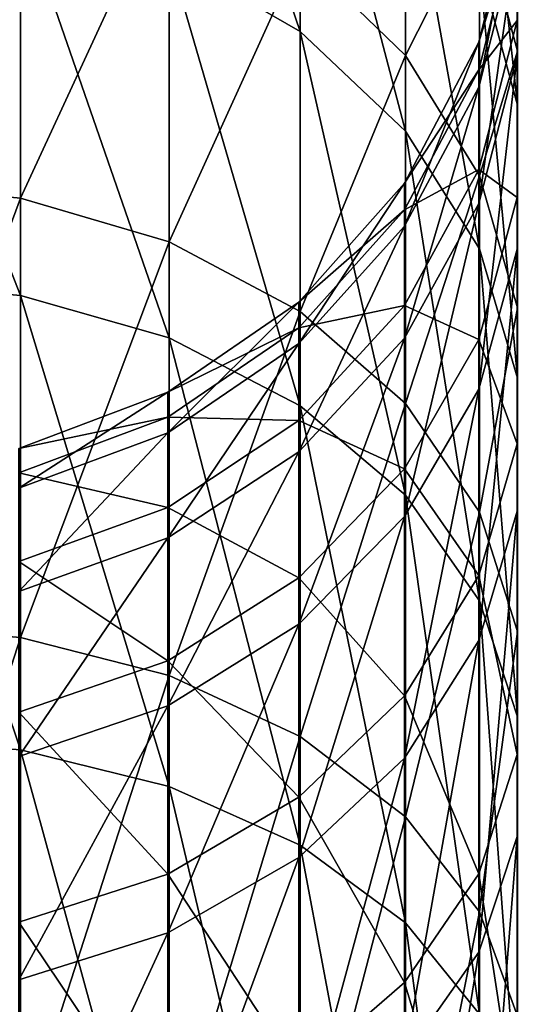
# Model space of a CAD drawing. Header units: millimetres. Extents: x -73 to 73, y -375 to 193.
# Tile 12 of 13: x 3 to 11, y 160 to 177. Entities that reach past the tile are written whole.
import ezdxf

# ---------------------------------------------------------------- set-up
doc = ezdxf.new("R2010")
doc.units = ezdxf.units.MM
doc.header["$LTSCALE"] = 65.185185
doc.layers.add('44', color=7, linetype='CONTINUOUS')

msp = doc.modelspace()

# ---------------------------------------------------------------- linework, layer by layer
at = {"layer": '44', "color": 7, "linetype": 'CONTINUOUS', "true_color": 0xa2afbf}
for points in [[(7.63, 182.54, 35.051), (7.63, 177.284, 25.68), (5.347, 183.966, 34.378), (7.63, 182.54, 35.051)], [(5.347, 183.966, 34.378), (7.63, 177.284, 25.68), (5.347, 178.602, 24.813), (5.347, 183.966, 34.378)], [(9.469, 180.66, 35.937), (9.469, 175.548, 26.822), (7.63, 182.54, 35.051), (9.469, 180.66, 35.937)], [(7.63, 182.54, 35.051), (9.469, 175.548, 26.822), (7.63, 177.284, 25.68), (7.63, 182.54, 35.051)], [(11.418, 179.513, 47.2), (11.418, 175.998, 38.134), (10.757, 182.088, 46.405), (11.418, 179.513, 47.2)], [(10.757, 182.088, 46.405), (11.418, 175.998, 38.134), (10.757, 178.436, 36.985), (10.757, 182.088, 46.405)], [(11.414, 178.975, 57.106), (11.414, 176.861, 48.017), (11.418, 181.715, 56.669), (11.414, 178.975, 57.106)], [(11.418, 181.715, 56.669), (11.414, 176.861, 48.017), (11.418, 179.513, 47.2), (11.418, 181.715, 56.669)], [(9.469, 176.866, 106.1), (9.469, 181.672, 96.82), (7.63, 178.639, 107.183), (9.469, 176.866, 106.1)], [(9.469, 176.866, 106.1), (10.757, 179.414, 95.846), (9.469, 181.672, 96.82), (9.469, 176.866, 106.1)], [(0, 174.637, 117.776), (2.752, 180.825, 108.519), (0, 181.11, 108.693), (0, 174.637, 117.776)], [(2.752, 174.38, 117.563), (2.752, 180.825, 108.519), (0, 174.637, 117.776), (2.752, 174.38, 117.563)], [(2.752, 174.38, 117.563), (5.347, 179.985, 108.006), (2.752, 180.825, 108.519), (2.752, 174.38, 117.563)], [(10.757, 178.436, 36.985), (10.757, 173.494, 28.173), (9.469, 180.66, 35.937), (10.757, 178.436, 36.985)], [(9.469, 180.66, 35.937), (10.757, 173.494, 28.173), (9.469, 175.548, 26.822), (9.469, 180.66, 35.937)], [(11.418, 176.94, 94.779), (11.418, 180.151, 85.602), (10.757, 179.414, 95.846), (11.418, 176.94, 94.779)], [(11.414, 177.473, 84.872), (11.414, 179.284, 75.719), (11.418, 180.151, 85.602), (11.414, 177.473, 84.872)], [(11.418, 176.94, 94.779), (11.414, 177.473, 84.872), (11.418, 180.151, 85.602), (11.418, 176.94, 94.779)], [(5.347, 173.62, 116.936), (5.347, 179.985, 108.006), (2.752, 174.38, 117.563), (5.347, 173.62, 116.936)], [(5.347, 173.62, 116.936), (7.63, 178.639, 107.183), (5.347, 179.985, 108.006), (5.347, 173.62, 116.936)], [(2.752, 179.424, 24.272), (2.752, 172.682, 15.448), (0, 179.704, 24.089), (2.752, 179.424, 24.272)], [(0, 179.704, 24.089), (2.752, 172.682, 15.448), (0, 172.933, 15.227), (0, 179.704, 24.089)], [(10.746, 177.095, 66.446), (10.746, 176.315, 57.529), (11.414, 179.788, 66.401), (10.746, 177.095, 66.446)], [(11.414, 179.284, 75.719), (10.746, 177.095, 66.446), (11.414, 179.788, 66.401), (11.414, 179.284, 75.719)], [(11.414, 179.788, 66.401), (10.746, 176.315, 57.529), (11.414, 178.975, 57.106), (11.414, 179.788, 66.401)], [(11.414, 176.861, 48.017), (11.414, 173.488, 39.317), (11.418, 179.513, 47.2), (11.414, 176.861, 48.017)], [(11.418, 179.513, 47.2), (11.414, 173.488, 39.317), (11.418, 175.998, 38.134), (11.418, 179.513, 47.2)], [(5.347, 178.602, 24.813), (5.347, 171.944, 16.099), (2.752, 179.424, 24.272), (5.347, 178.602, 24.813)], [(2.752, 179.424, 24.272), (5.347, 171.944, 16.099), (2.752, 172.682, 15.448), (2.752, 179.424, 24.272)], [(10.757, 174.768, 104.818), (10.757, 179.414, 95.846), (9.469, 176.866, 106.1), (10.757, 174.768, 104.818)], [(10.757, 174.768, 104.818), (11.418, 176.94, 94.779), (10.757, 179.414, 95.846), (10.757, 174.768, 104.818)], [(10.746, 176.612, 75.384), (10.746, 177.095, 66.446), (11.414, 179.284, 75.719), (10.746, 176.612, 75.384)], [(11.414, 177.473, 84.872), (10.746, 176.612, 75.384), (11.414, 179.284, 75.719), (11.414, 177.473, 84.872)], [(10.746, 176.315, 57.529), (10.746, 174.287, 48.811), (11.414, 178.975, 57.106), (10.746, 176.315, 57.529)], [(11.414, 178.975, 57.106), (10.746, 174.287, 48.811), (11.414, 176.861, 48.017), (11.414, 178.975, 57.106)], [(7.63, 172.404, 115.933), (7.63, 178.639, 107.183), (5.347, 173.62, 116.936), (7.63, 172.404, 115.933)], [(7.63, 177.284, 25.68), (7.63, 170.761, 17.143), (5.347, 178.602, 24.813), (7.63, 177.284, 25.68)], [(5.347, 178.602, 24.813), (7.63, 170.761, 17.143), (5.347, 171.944, 16.099), (5.347, 178.602, 24.813)], [(7.63, 172.404, 115.933), (9.469, 176.866, 106.1), (7.63, 178.639, 107.183), (7.63, 172.404, 115.933)], [(11.418, 175.998, 38.134), (11.418, 171.242, 29.654), (10.757, 178.436, 36.985), (11.418, 175.998, 38.134)], [(10.757, 178.436, 36.985), (11.418, 171.242, 29.654), (10.757, 173.494, 28.173), (10.757, 178.436, 36.985)], [(10.746, 174.875, 84.164), (10.746, 176.612, 75.384), (11.414, 177.473, 84.872), (10.746, 174.875, 84.164)], [(11.414, 174.392, 93.68), (10.746, 174.875, 84.164), (11.414, 177.473, 84.872), (11.414, 174.392, 93.68)], [(11.414, 174.392, 93.68), (11.414, 177.473, 84.872), (11.418, 176.94, 94.779), (11.414, 174.392, 93.68)], [(9.469, 175.548, 26.822), (9.469, 169.203, 18.518), (7.63, 177.284, 25.68), (9.469, 175.548, 26.822)], [(7.63, 177.284, 25.68), (9.469, 169.203, 18.518), (7.63, 170.761, 17.143), (7.63, 177.284, 25.68)], [(9.452, 174.641, 66.487), (9.452, 173.891, 57.915), (10.746, 177.095, 66.446), (9.452, 174.641, 66.487)], [(10.746, 176.612, 75.384), (9.452, 174.641, 66.487), (10.746, 177.095, 66.446), (10.746, 176.612, 75.384)], [(10.746, 177.095, 66.446), (9.452, 173.891, 57.915), (10.746, 176.315, 57.529), (10.746, 177.095, 66.446)], [(11.418, 172.468, 103.412), (11.418, 176.94, 94.779), (10.757, 174.768, 104.818), (11.418, 172.468, 103.412)], [(11.418, 172.468, 103.412), (11.414, 174.392, 93.68), (11.418, 176.94, 94.779), (11.418, 172.468, 103.412)], [(9.469, 170.801, 114.61), (9.469, 176.866, 106.1), (7.63, 172.404, 115.933), (9.469, 170.801, 114.61)], [(9.469, 170.801, 114.61), (10.757, 174.768, 104.818), (9.469, 176.866, 106.1), (9.469, 170.801, 114.61)], [(10.746, 174.287, 48.811), (10.746, 171.052, 40.466), (11.414, 176.861, 48.017), (10.746, 174.287, 48.811)], [(11.414, 176.861, 48.017), (10.746, 171.052, 40.466), (11.414, 173.488, 39.317), (11.414, 176.861, 48.017)], [(9.452, 174.176, 75.079), (9.452, 174.641, 66.487), (10.746, 176.612, 75.384), (9.452, 174.176, 75.079)], [(10.746, 174.875, 84.164), (9.452, 174.176, 75.079), (10.746, 176.612, 75.384), (10.746, 174.875, 84.164)], [(9.452, 173.891, 57.915), (9.452, 171.941, 49.535), (10.746, 176.315, 57.529), (9.452, 173.891, 57.915)], [(10.746, 176.315, 57.529), (9.452, 171.941, 49.535), (10.746, 174.287, 48.811), (10.746, 176.315, 57.529)], [(11.414, 173.488, 39.317), (11.414, 168.923, 31.179), (11.418, 175.998, 38.134), (11.414, 173.488, 39.317)], [(11.418, 175.998, 38.134), (11.414, 168.923, 31.179), (11.418, 171.242, 29.654), (11.418, 175.998, 38.134)], [(10.757, 173.494, 28.173), (10.757, 167.36, 20.145), (9.469, 175.548, 26.822), (10.757, 173.494, 28.173)], [(9.469, 175.548, 26.822), (10.757, 167.36, 20.145), (9.469, 169.203, 18.518), (9.469, 175.548, 26.822)], [(9.452, 172.506, 83.519), (9.452, 174.176, 75.079), (10.746, 174.875, 84.164), (9.452, 172.506, 83.519)], [(10.746, 171.918, 92.613), (9.452, 172.506, 83.519), (10.746, 174.875, 84.164), (10.746, 171.918, 92.613)], [(10.746, 171.918, 92.613), (10.746, 174.875, 84.164), (11.414, 174.392, 93.68), (10.746, 171.918, 92.613)], [(10.757, 168.904, 113.046), (10.757, 174.768, 104.818), (9.469, 170.801, 114.61), (10.757, 168.904, 113.046)], [(10.757, 168.904, 113.046), (11.418, 172.468, 103.412), (10.757, 174.768, 104.818), (10.757, 168.904, 113.046)], [(0, 166.95, 125.856), (2.752, 174.38, 117.563), (0, 174.637, 117.776), (0, 166.95, 125.856)], [(7.607, 172.567, 66.521), (7.607, 171.843, 58.242), (9.452, 174.641, 66.487), (7.607, 172.567, 66.521)], [(9.452, 174.176, 75.079), (7.607, 172.567, 66.521), (9.452, 174.641, 66.487), (9.452, 174.176, 75.079)], [(9.452, 174.641, 66.487), (7.607, 171.843, 58.242), (9.452, 173.891, 57.915), (9.452, 174.641, 66.487)], [(2.752, 166.725, 125.609), (2.752, 174.38, 117.563), (0, 166.95, 125.856), (2.752, 166.725, 125.609)], [(2.752, 166.725, 125.609), (5.347, 173.62, 116.936), (2.752, 174.38, 117.563), (2.752, 166.725, 125.609)], [(11.414, 170.1, 101.965), (10.746, 171.918, 92.613), (11.414, 174.392, 93.68), (11.414, 170.1, 101.965)], [(11.414, 170.1, 101.965), (11.414, 174.392, 93.68), (11.418, 172.468, 103.412), (11.414, 170.1, 101.965)], [(7.607, 172.119, 74.821), (7.607, 172.567, 66.521), (9.452, 174.176, 75.079), (7.607, 172.119, 74.821)], [(9.452, 172.506, 83.519), (7.607, 172.119, 74.821), (9.452, 174.176, 75.079), (9.452, 172.506, 83.519)], [(9.452, 171.941, 49.535), (9.452, 168.831, 41.513), (10.746, 174.287, 48.811), (9.452, 171.941, 49.535)], [(10.746, 174.287, 48.811), (9.452, 168.831, 41.513), (10.746, 171.052, 40.466), (10.746, 174.287, 48.811)], [(7.607, 171.843, 58.242), (7.607, 169.96, 50.146), (9.452, 173.891, 57.915), (7.607, 171.843, 58.242)], [(9.452, 173.891, 57.915), (7.607, 169.96, 50.146), (9.452, 171.941, 49.535), (9.452, 173.891, 57.915)], [(5.347, 166.062, 124.882), (5.347, 173.62, 116.936), (2.752, 166.725, 125.609), (5.347, 166.062, 124.882)], [(5.347, 166.062, 124.882), (7.63, 172.404, 115.933), (5.347, 173.62, 116.936), (5.347, 166.062, 124.882)], [(10.746, 171.052, 40.466), (10.746, 166.673, 32.659), (11.414, 173.488, 39.317), (10.746, 171.052, 40.466)], [(11.414, 173.488, 39.317), (10.746, 166.673, 32.659), (11.414, 168.923, 31.179), (11.414, 173.488, 39.317)], [(11.418, 171.242, 29.654), (11.418, 165.339, 21.928), (10.757, 173.494, 28.173), (11.418, 171.242, 29.654)], [(10.757, 173.494, 28.173), (11.418, 165.339, 21.928), (10.757, 167.36, 20.145), (10.757, 173.494, 28.173)], [(2.752, 172.682, 15.448), (2.752, 164.765, 7.661), (0, 172.933, 15.227), (2.752, 172.682, 15.448)], [(0, 172.933, 15.227), (2.752, 164.765, 7.661), (0, 164.981, 7.407), (0, 172.933, 15.227)], [(5.347, 171.944, 16.099), (5.347, 164.126, 8.41), (2.752, 172.682, 15.448), (5.347, 171.944, 16.099)], [(2.752, 172.682, 15.448), (5.347, 164.126, 8.41), (2.752, 164.765, 7.661), (2.752, 172.682, 15.448)], [(5.32, 170.996, 66.548), (5.32, 170.291, 58.489), (7.607, 172.567, 66.521), (5.32, 170.996, 66.548)], [(7.607, 172.119, 74.821), (5.32, 170.996, 66.548), (7.607, 172.567, 66.521), (7.607, 172.119, 74.821)], [(7.607, 172.567, 66.521), (5.32, 170.291, 58.489), (7.607, 171.843, 58.242), (7.607, 172.567, 66.521)], [(7.607, 170.506, 82.974), (7.607, 172.119, 74.821), (9.452, 172.506, 83.519), (7.607, 170.506, 82.974)], [(9.452, 169.664, 91.641), (7.607, 170.506, 82.974), (9.452, 172.506, 83.519), (9.452, 169.664, 91.641)], [(9.452, 169.664, 91.641), (9.452, 172.506, 83.519), (10.746, 171.918, 92.613), (9.452, 169.664, 91.641)], [(11.418, 166.825, 111.33), (11.418, 172.468, 103.412), (10.757, 168.904, 113.046), (11.418, 166.825, 111.33)], [(11.418, 166.825, 111.33), (11.414, 170.1, 101.965), (11.418, 172.468, 103.412), (11.418, 166.825, 111.33)], [(7.63, 164.999, 123.717), (7.63, 172.404, 115.933), (5.347, 166.062, 124.882), (7.63, 164.999, 123.717)], [(7.63, 164.999, 123.717), (9.469, 170.801, 114.61), (7.63, 172.404, 115.933), (7.63, 164.999, 123.717)], [(5.32, 170.56, 74.625), (5.32, 170.996, 66.548), (7.607, 172.119, 74.821), (5.32, 170.56, 74.625)], [(7.607, 170.506, 82.974), (5.32, 170.56, 74.625), (7.607, 172.119, 74.821), (7.607, 170.506, 82.974)], [(7.63, 170.761, 17.143), (7.63, 163.102, 9.609), (5.347, 171.944, 16.099), (7.63, 170.761, 17.143)], [(5.347, 171.944, 16.099), (7.63, 163.102, 9.609), (5.347, 164.126, 8.41), (5.347, 171.944, 16.099)], [(7.607, 169.96, 50.146), (7.607, 166.956, 42.397), (9.452, 171.941, 49.535), (7.607, 169.96, 50.146)], [(9.452, 171.941, 49.535), (7.607, 166.956, 42.397), (9.452, 168.831, 41.513), (9.452, 171.941, 49.535)], [(10.746, 167.802, 100.561), (9.452, 169.664, 91.641), (10.746, 171.918, 92.613), (10.746, 167.802, 100.561)], [(10.746, 167.802, 100.561), (10.746, 171.918, 92.613), (11.414, 170.1, 101.965), (10.746, 167.802, 100.561)], [(5.32, 170.291, 58.489), (5.32, 168.458, 50.609), (7.607, 171.843, 58.242), (5.32, 170.291, 58.489)], [(7.607, 171.843, 58.242), (5.32, 168.458, 50.609), (7.607, 169.96, 50.146), (7.607, 171.843, 58.242)], [(11.414, 168.923, 31.179), (11.414, 163.258, 23.764), (11.418, 171.242, 29.654), (11.414, 168.923, 31.179)], [(11.418, 171.242, 29.654), (11.414, 163.258, 23.764), (11.418, 165.339, 21.928), (11.418, 171.242, 29.654)], [(2.722, 170.019, 66.564), (2.722, 169.326, 58.642), (5.32, 170.996, 66.548), (2.722, 170.019, 66.564)], [(5.32, 170.56, 74.625), (2.722, 170.019, 66.564), (5.32, 170.996, 66.548), (5.32, 170.56, 74.625)], [(5.32, 170.996, 66.548), (2.722, 169.326, 58.642), (5.32, 170.291, 58.489), (5.32, 170.996, 66.548)], [(9.452, 168.831, 41.513), (9.452, 164.622, 34.008), (10.746, 171.052, 40.466), (9.452, 168.831, 41.513)], [(10.746, 171.052, 40.466), (9.452, 164.622, 34.008), (10.746, 166.673, 32.659), (10.746, 171.052, 40.466)], [(9.469, 163.598, 122.181), (9.469, 170.801, 114.61), (7.63, 164.999, 123.717), (9.469, 163.598, 122.181)], [(9.469, 169.203, 18.518), (9.469, 161.753, 11.19), (7.63, 170.761, 17.143), (9.469, 169.203, 18.518)], [(7.63, 170.761, 17.143), (9.469, 161.753, 11.19), (7.63, 163.102, 9.609), (7.63, 170.761, 17.143)], [(9.469, 163.598, 122.181), (10.757, 168.904, 113.046), (9.469, 170.801, 114.61), (9.469, 163.598, 122.181)], [(2.722, 169.59, 74.504), (2.722, 170.019, 66.564), (5.32, 170.56, 74.625), (2.722, 169.59, 74.504)], [(5.32, 168.99, 82.561), (2.722, 169.59, 74.504), (5.32, 170.56, 74.625), (5.32, 168.99, 82.561)], [(5.32, 168.99, 82.561), (5.32, 170.56, 74.625), (7.607, 170.506, 82.974), (5.32, 168.99, 82.561)], [(7.607, 167.76, 90.819), (5.32, 168.99, 82.561), (7.607, 170.506, 82.974), (7.607, 167.76, 90.819)], [(7.607, 167.76, 90.819), (7.607, 170.506, 82.974), (9.452, 169.664, 91.641), (7.607, 167.76, 90.819)], [(2.722, 169.326, 58.642), (2.722, 167.524, 50.897), (5.32, 170.291, 58.489), (2.722, 169.326, 58.642)], [(5.32, 170.291, 58.489), (2.722, 167.524, 50.897), (5.32, 168.458, 50.609), (5.32, 170.291, 58.489)], [(11.414, 164.685, 109.564), (10.746, 167.802, 100.561), (11.414, 170.1, 101.965), (11.414, 164.685, 109.564)], [(11.414, 164.685, 109.564), (11.414, 170.1, 101.965), (11.418, 166.825, 111.33), (11.414, 164.685, 109.564)], [(5.32, 168.458, 50.609), (5.32, 165.534, 43.067), (7.607, 169.96, 50.146), (5.32, 168.458, 50.609)], [(7.607, 169.96, 50.146), (5.32, 165.534, 43.067), (7.607, 166.956, 42.397), (7.607, 169.96, 50.146)], [(2.722, 168.047, 82.304), (2.722, 169.59, 74.504), (5.32, 168.99, 82.561), (2.722, 168.047, 82.304)], [(9.452, 165.707, 99.281), (7.607, 167.76, 90.819), (9.452, 169.664, 91.641), (9.452, 165.707, 99.281)], [(9.452, 165.707, 99.281), (9.452, 169.664, 91.641), (10.746, 167.802, 100.561), (9.452, 165.707, 99.281)], [(10.757, 167.36, 20.145), (10.757, 160.157, 13.06), (9.469, 169.203, 18.518), (10.757, 167.36, 20.145)], [(9.469, 169.203, 18.518), (10.757, 160.157, 13.06), (9.469, 161.753, 11.19), (9.469, 169.203, 18.518)], [(5.32, 166.318, 90.197), (2.722, 168.047, 82.304), (5.32, 168.99, 82.561), (5.32, 166.318, 90.197)], [(5.32, 166.318, 90.197), (5.32, 168.99, 82.561), (7.607, 167.76, 90.819), (5.32, 166.318, 90.197)], [(7.607, 166.956, 42.397), (7.607, 162.89, 35.147), (9.452, 168.831, 41.513), (7.607, 166.956, 42.397)], [(9.452, 168.831, 41.513), (7.607, 162.89, 35.147), (9.452, 164.622, 34.008), (9.452, 168.831, 41.513)], [(10.757, 161.941, 120.365), (10.757, 168.904, 113.046), (9.469, 163.598, 122.181), (10.757, 161.941, 120.365)], [(10.746, 166.673, 32.659), (10.746, 161.239, 25.547), (11.414, 168.923, 31.179), (10.746, 166.673, 32.659)], [(11.414, 168.923, 31.179), (10.746, 161.239, 25.547), (11.414, 163.258, 23.764), (11.414, 168.923, 31.179)], [(10.757, 161.941, 120.365), (11.418, 166.825, 111.33), (10.757, 168.904, 113.046), (10.757, 161.941, 120.365)], [(2.722, 167.524, 50.897), (2.722, 164.65, 43.483), (5.32, 168.458, 50.609), (2.722, 167.524, 50.897)], [(5.32, 168.458, 50.609), (2.722, 164.65, 43.483), (5.32, 165.534, 43.067), (5.32, 168.458, 50.609)], [(2.722, 165.42, 89.81), (2.722, 168.047, 82.304), (5.32, 166.318, 90.197), (2.722, 165.42, 89.81)], [(10.746, 162.607, 107.85), (9.452, 165.707, 99.281), (10.746, 167.802, 100.561), (10.746, 162.607, 107.85)], [(10.746, 162.607, 107.85), (10.746, 167.802, 100.561), (11.414, 164.685, 109.564), (10.746, 162.607, 107.85)], [(7.607, 163.938, 98.2), (5.32, 166.318, 90.197), (7.607, 167.76, 90.819), (7.607, 163.938, 98.2)], [(7.607, 163.938, 98.2), (7.607, 167.76, 90.819), (9.452, 165.707, 99.281), (7.607, 163.938, 98.2)], [(11.418, 165.339, 21.928), (11.418, 158.407, 15.11), (10.757, 167.36, 20.145), (11.418, 165.339, 21.928)], [(10.757, 167.36, 20.145), (11.418, 158.407, 15.11), (10.757, 160.157, 13.06), (10.757, 167.36, 20.145)], [(0, 158.202, 132.773), (2.752, 166.725, 125.609), (0, 166.95, 125.856), (0, 158.202, 132.773)], [(5.32, 165.534, 43.067), (5.32, 161.577, 36.011), (7.607, 166.956, 42.397), (5.32, 165.534, 43.067)], [(7.607, 166.956, 42.397), (5.32, 161.577, 36.011), (7.607, 162.89, 35.147), (7.607, 166.956, 42.397)], [(11.418, 160.124, 118.375), (11.418, 166.825, 111.33), (10.757, 161.941, 120.365), (11.418, 160.124, 118.375)], [(11.418, 160.124, 118.375), (11.414, 164.685, 109.564), (11.418, 166.825, 111.33), (11.418, 160.124, 118.375)], [(2.752, 158.014, 132.497), (2.752, 166.725, 125.609), (0, 158.202, 132.773), (2.752, 158.014, 132.497)], [(2.752, 158.014, 132.497), (5.347, 166.062, 124.882), (2.752, 166.725, 125.609), (2.752, 158.014, 132.497)], [(9.452, 164.622, 34.008), (9.452, 159.398, 27.171), (10.746, 166.673, 32.659), (9.452, 164.622, 34.008)], [(10.746, 166.673, 32.659), (9.452, 159.398, 27.171), (10.746, 161.239, 25.547), (10.746, 166.673, 32.659)], [(5.32, 162.597, 97.381), (2.722, 165.42, 89.81), (5.32, 166.318, 90.197), (5.32, 162.597, 97.381)], [(5.32, 162.597, 97.381), (5.32, 166.318, 90.197), (7.607, 163.938, 98.2), (5.32, 162.597, 97.381)], [(5.347, 157.46, 131.683), (5.347, 166.062, 124.882), (2.752, 158.014, 132.497), (5.347, 157.46, 131.683)], [(5.347, 157.46, 131.683), (7.63, 164.999, 123.717), (5.347, 166.062, 124.882), (5.347, 157.46, 131.683)], [(9.452, 160.714, 106.288), (7.607, 163.938, 98.2), (9.452, 165.707, 99.281), (9.452, 160.714, 106.288)], [(9.452, 160.714, 106.288), (9.452, 165.707, 99.281), (10.746, 162.607, 107.85), (9.452, 160.714, 106.288)], [(2.722, 164.65, 43.483), (2.722, 160.76, 36.548), (5.32, 165.534, 43.067), (2.722, 164.65, 43.483)], [(5.32, 165.534, 43.067), (2.722, 160.76, 36.548), (5.32, 161.577, 36.011), (5.32, 165.534, 43.067)], [(2.722, 161.763, 96.871), (2.722, 165.42, 89.81), (5.32, 162.597, 97.381), (2.722, 161.763, 96.871)], [(11.414, 163.258, 23.764), (11.414, 156.606, 17.221), (11.418, 165.339, 21.928), (11.414, 163.258, 23.764)], [(11.418, 165.339, 21.928), (11.414, 156.606, 17.221), (11.418, 158.407, 15.11), (11.418, 165.339, 21.928)], [(2.752, 164.765, 7.661), (2.752, 155.829, 1.066), (0, 164.981, 7.407), (2.752, 164.765, 7.661)], [(0, 164.981, 7.407), (2.752, 155.829, 1.066), (0, 156.008, 0.784), (0, 164.981, 7.407)], [(7.63, 156.571, 130.38), (7.63, 164.999, 123.717), (5.347, 157.46, 131.683), (7.63, 156.571, 130.38)], [(7.63, 156.571, 130.38), (9.469, 163.598, 122.181), (7.63, 164.999, 123.717), (7.63, 156.571, 130.38)], [(5.347, 164.126, 8.41), (5.347, 155.302, 1.898), (2.752, 164.765, 7.661), (5.347, 164.126, 8.41)], [(2.752, 164.765, 7.661), (5.347, 155.302, 1.898), (2.752, 155.829, 1.066), (2.752, 164.765, 7.661)], [(7.607, 162.89, 35.147), (7.607, 157.844, 28.543), (9.452, 164.622, 34.008), (7.607, 162.89, 35.147)], [(9.452, 164.622, 34.008), (7.607, 157.844, 28.543), (9.452, 159.398, 27.171), (9.452, 164.622, 34.008)], [(11.414, 158.253, 116.325), (10.746, 162.607, 107.85), (11.414, 164.685, 109.564), (11.414, 158.253, 116.325)], [(11.414, 158.253, 116.325), (11.414, 164.685, 109.564), (11.418, 160.124, 118.375), (11.414, 158.253, 116.325)], [(7.63, 163.102, 9.609), (7.63, 154.457, 3.23), (5.347, 164.126, 8.41), (7.63, 163.102, 9.609)], [(5.347, 164.126, 8.41), (7.63, 154.457, 3.23), (5.347, 155.302, 1.898), (5.347, 164.126, 8.41)], [(7.607, 159.114, 104.968), (5.32, 162.597, 97.381), (7.607, 163.938, 98.2), (7.607, 159.114, 104.968)], [(7.607, 159.114, 104.968), (7.607, 163.938, 98.2), (9.452, 160.714, 106.288), (7.607, 159.114, 104.968)], [(9.469, 155.4, 128.663), (9.469, 163.598, 122.181), (7.63, 156.571, 130.38), (9.469, 155.4, 128.663)], [(9.469, 155.4, 128.663), (10.757, 161.941, 120.365), (9.469, 163.598, 122.181), (9.469, 155.4, 128.663)], [(10.746, 161.239, 25.547), (10.746, 154.857, 19.27), (11.414, 163.258, 23.764), (10.746, 161.239, 25.547)], [(11.414, 163.258, 23.764), (10.746, 154.857, 19.27), (11.414, 156.606, 17.221), (11.414, 163.258, 23.764)], [(9.469, 161.753, 11.19), (9.469, 153.344, 4.985), (7.63, 163.102, 9.609), (9.469, 161.753, 11.19)], [(7.63, 163.102, 9.609), (9.469, 153.344, 4.985), (7.63, 154.457, 3.23), (7.63, 163.102, 9.609)], [(5.32, 161.577, 36.011), (5.32, 156.666, 29.583), (7.607, 162.89, 35.147), (5.32, 161.577, 36.011)], [(7.607, 162.89, 35.147), (5.32, 156.666, 29.583), (7.607, 157.844, 28.543), (7.607, 162.89, 35.147)], [(5.32, 157.902, 103.968), (2.722, 161.763, 96.871), (5.32, 162.597, 97.381), (5.32, 157.902, 103.968)], [(5.32, 157.902, 103.968), (5.32, 162.597, 97.381), (7.607, 159.114, 104.968), (5.32, 157.902, 103.968)], [(10.746, 156.438, 114.335), (9.452, 160.714, 106.288), (10.746, 162.607, 107.85), (10.746, 156.438, 114.335)], [(10.746, 156.438, 114.335), (10.746, 162.607, 107.85), (11.414, 158.253, 116.325), (10.746, 156.438, 114.335)], [(10.757, 154.015, 126.632), (10.757, 161.941, 120.365), (9.469, 155.4, 128.663), (10.757, 154.015, 126.632)], [(10.757, 154.015, 126.632), (11.418, 160.124, 118.375), (10.757, 161.941, 120.365), (10.757, 154.015, 126.632)], [(2.722, 157.148, 103.346), (2.722, 161.763, 96.871), (5.32, 157.902, 103.968), (2.722, 157.148, 103.346)], [(10.757, 160.157, 13.06), (10.757, 152.028, 7.061), (9.469, 161.753, 11.19), (10.757, 160.157, 13.06)], [(9.469, 161.753, 11.19), (10.757, 152.028, 7.061), (9.469, 153.344, 4.985), (9.469, 161.753, 11.19)], [(2.722, 160.76, 36.548), (2.722, 155.933, 30.229), (5.32, 161.577, 36.011), (2.722, 160.76, 36.548)], [(5.32, 161.577, 36.011), (2.722, 155.933, 30.229), (5.32, 156.666, 29.583), (5.32, 161.577, 36.011)], [(9.452, 159.398, 27.171), (9.452, 153.264, 21.138), (10.746, 161.239, 25.547), (9.452, 159.398, 27.171)], [(10.746, 161.239, 25.547), (9.452, 153.264, 21.138), (10.746, 154.857, 19.27), (10.746, 161.239, 25.547)], [(9.452, 154.783, 112.522), (7.607, 159.114, 104.968), (9.452, 160.714, 106.288), (9.452, 154.783, 112.522)], [(9.452, 154.783, 112.522), (9.452, 160.714, 106.288), (10.746, 156.438, 114.335), (9.452, 154.783, 112.522)]]:
    msp.add_3dface(points, dxfattribs=at)

doc.saveas('drawing.dxf')
